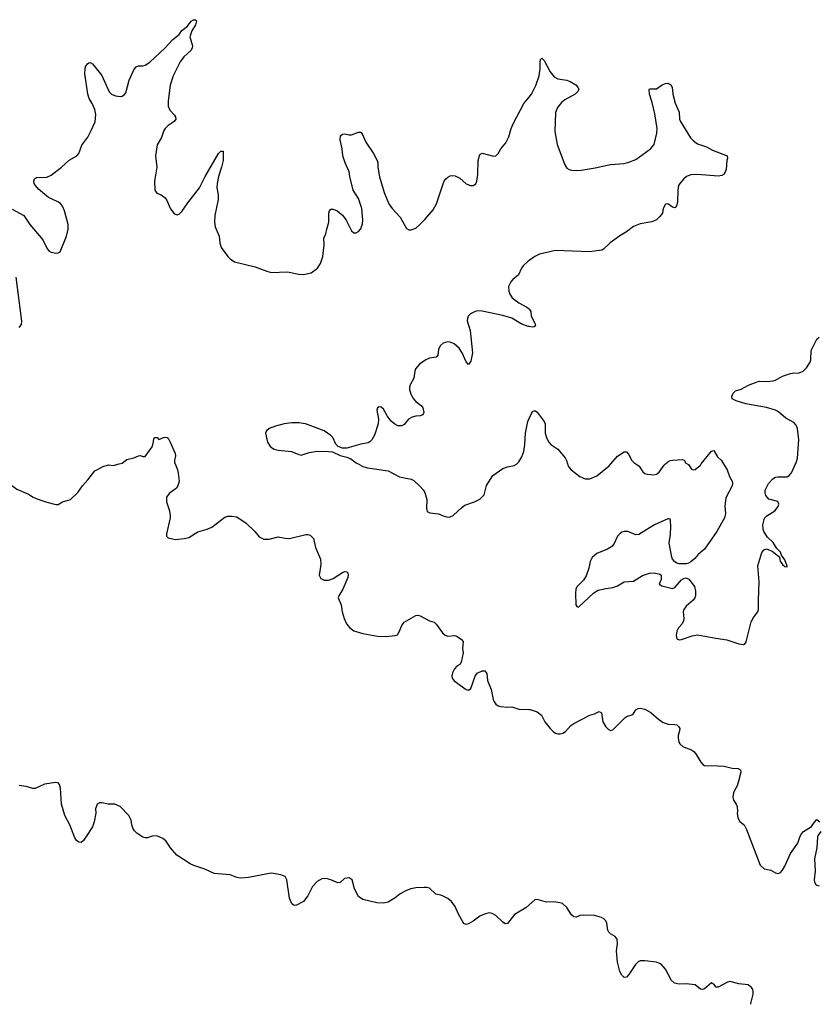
# Model space of a CAD drawing. Header units: inches. Extents: x 1678753 to 1858649, y 384643 to 522370.
# Tile 2 of 91: x 1735555 to 1742523, y 385283 to 393879. Entities that reach past the tile are written whole.
import ezdxf

# ---------------------------------------------------------------- set-up
doc = ezdxf.new("R2010")
doc.units = ezdxf.units.IN
doc.header["$MEASUREMENT"] = 0
for name, color, linetype in [('B7338', 7, 'Continuous'), ('B7339', 7, 'Continuous'), ('B7348', 7, 'Continuous'), ('B7349', 7, 'Continuous')]:
    doc.layers.add(name, color=color, linetype=linetype)

msp = doc.modelspace()

# ---------------------------------------------------------------- linework, layer by layer
at = {"layer": 'B7338', "color": 6}
for points, elevation in [([(1735201, 390000), (1735210.2, 389990), (1735250, 389956.6), (1735330, 389914.2), (1735417.7, 389877.8), (1735462, 389830), (1735530, 389778.8), (1735630, 389736), (1735670.6, 389710.6), (1735713.2, 389693.2), (1735790, 389667.3), (1735870, 389646.8), (1735890, 389646.8), (1735929.4, 389670.6), (1735999, 389690), (1736061.2, 389750), (1736102.7, 389810), (1736150, 389862.8), (1736210, 389941), (1736290, 389981), (1736331.1, 389991.1), (1736370, 389986), (1736423.9, 390000)], 200), ([(1736909.7, 390000), (1736930.3, 389950), (1736938.5, 389918.5), (1736946.2, 389850), (1736935.4, 389810), (1736921.8, 389790), (1736857.9, 389742.1), (1736836.3, 389710), (1736836.8, 389670), (1736861.3, 389590), (1736868.9, 389550), (1736868.8, 389530), (1736834.9, 389390), (1736835.3, 389370), (1736850, 389354), (1736910, 389339.8), (1736990, 389348.7), (1737030, 389358.5), (1737110, 389408.6), (1737190.4, 389429.6), (1737230, 389447), (1737343.7, 389536.3), (1737370, 389543.8), (1737405.6, 389545.6), (1737450, 389538.2), (1737530, 389484.5), (1737605.5, 389410), (1737643, 389363), (1737684.2, 389344.2), (1737730, 389342.6), (1737810, 389362.5), (1737870.8, 389350.8), (1737909.9, 389350.1), (1738050, 389385), (1738070, 389385.3), (1738090, 389378.9), (1738118.7, 389350), (1738135.8, 389270), (1738178.4, 389170), (1738183.2, 389123.2), (1738167, 389030), (1738181.1, 389001.1), (1738210, 388984.5), (1738250, 388984.3), (1738290, 388998.7), (1738370, 389051.6), (1738390, 389060.3), (1738410, 389058), (1738416.4, 389050), (1738421.7, 389030), (1738417.2, 389010), (1738373.1, 388906.9), (1738339.7, 388850), (1738334.7, 388830), (1738359, 388770), (1738368.4, 388710), (1738387, 388650), (1738405.7, 388605.7), (1738434.3, 388570), (1738470, 388544), (1738550, 388520.3), (1738676.8, 388496.8), (1738750, 388494.1), (1738830, 388501.1), (1738851.1, 388508.9), (1738866.7, 388533.3), (1738890, 388590.3), (1738910, 388620.3), (1739010, 388677.4), (1739030, 388678.9), (1739050, 388673.1), (1739130, 388630.5), (1739170, 388618.4), (1739190, 388602.4), (1739245, 388525), (1739266.2, 388506.2), (1739290, 388497.8), (1739350, 388503.1), (1739370, 388498), (1739410, 388468.4), (1739424.2, 388450), (1739419.7, 388390), (1739423.2, 388350), (1739407.5, 388270), (1739393.8, 388250), (1739370, 388234.5), (1739347.9, 388212.1), (1739330, 388176.1), (1739324.8, 388150), (1739328.9, 388128.9), (1739346.3, 388106.3), (1739450, 388030.4), (1739470, 388024.9), (1739490, 388041), (1739530, 388146.8), (1739547.7, 388172.3), (1739590, 388194), (1739614.2, 388194.2), (1739630, 388171.3), (1739637.2, 388110), (1739668.4, 388030), (1739684.8, 387944.8), (1739690.4, 387930), (1739710, 387903.8), (1739730, 387888.5), (1739750, 387882.4), (1739810, 387878), (1739850, 387880.4), (1739910, 387859.6), (1740000, 387857.3)], 200), ([(1738507.2, 390000), (1738550, 389977.7), (1738590, 389966.4), (1738770, 389940.1), (1738870, 389887), (1738970, 389868.7), (1738994.5, 389854.5), (1739045.2, 389805.2), (1739073.9, 389773.9), (1739088.8, 389750), (1739105.8, 389690), (1739104.7, 389610), (1739110, 389585.7), (1739132.3, 389572.3), (1739210, 389564.4), (1739250, 389545.9), (1739290, 389535.3), (1739310, 389537.8), (1739337.3, 389550), (1739416, 389624), (1739439.3, 389640.7), (1739524.2, 389670), (1739570, 389693), (1739606.6, 389730), (1739626.5, 389813.5), (1739682.1, 389897.9), (1739770, 389960.2), (1739810, 389975), (1739870, 389986.3), (1739890, 389998), (1739891.9, 390000)], 300), ([(1740000, 386151.3), (1739970, 386124.8), (1739872, 386068), (1739810, 385988), (1739790, 385986), (1739770, 385999.6), (1739710, 386058), (1739676.1, 386076.1), (1739650, 386080.4), (1739610, 386069.8), (1739570, 386052), (1739510, 386007.2), (1739470, 385985.4), (1739450, 385979.7), (1739430, 385987.6), (1739421.2, 386001.2), (1739382.6, 386070), (1739355.3, 386135.3), (1739321.3, 386181.3), (1739290, 386206.6), (1739250, 386226.6), (1739230, 386236), (1739185.4, 386245.4), (1739130, 386295.1), (1739110, 386302.4), (1739083.5, 386303.5), (1739010, 386299.4), (1738968.2, 386291.8), (1738930, 386277.4), (1738874.3, 386245.7), (1738830, 386211.2), (1738770, 386174), (1738730, 386166), (1738670, 386169.6), (1738550, 386196.2), (1738510, 386224.5), (1738476.3, 386290), (1738455.1, 386370), (1738430, 386387.6), (1738390, 386380.5), (1738350, 386347.3), (1738330, 386343.6), (1738270, 386369.6), (1738230, 386379.6), (1738190, 386377), (1738170, 386367.6), (1738150, 386356.2), (1738110, 386312), (1738070, 386229.4), (1738030, 386180.9), (1737970, 386149.2), (1737950, 386145.2), (1737930, 386161.2), (1737910, 386209), (1737884.5, 386370), (1737870, 386397.2), (1737831.7, 386411.7), (1737750, 386426.3), (1737551.3, 386388.7), (1737483.3, 386383.3), (1737450, 386389.7), (1737390, 386413.3), (1737250, 386424.2), (1737170, 386463.5), (1737074.3, 386494.3), (1737041.2, 386510), (1736925.8, 386585.8), (1736870, 386649), (1736830, 386709.2), (1736804, 386730), (1736750, 386752), (1736710, 386749.4), (1736670, 386737), (1736650, 386736.2), (1736630, 386742), (1736576.9, 386776.9), (1736556.9, 386796.9), (1736541.1, 386821.1), (1736531.6, 386850), (1736527, 386890), (1736506.6, 386930), (1736430, 387009.3), (1736386, 387030), (1736326, 387030), (1736270, 387042), (1736250, 387040.9), (1736230, 387029.2), (1736215.8, 386990), (1736218.5, 386950), (1736204.5, 386875.5), (1736188.4, 386831.6), (1736130, 386738.4), (1736110, 386714), (1736090, 386696), (1736070, 386699.3), (1736050, 386712), (1736035.2, 386735.2), (1735991, 386850), (1735947.3, 386930), (1735920.4, 387030), (1735911.3, 387170), (1735901.7, 387201.7), (1735890, 387216.3), (1735870, 387219.3), (1735770, 387203.4), (1735690, 387167.5), (1735670, 387166.2), (1735610, 387183.9), (1735550, 387194)], 200)]:
    msp.add_lwpolyline(points, dxfattribs=dict(at, elevation=elevation))
at = {"layer": 'B7339', "color": 6}
for points, elevation in [([(1735490, 392224), (1735590, 392168.9), (1735644.2, 392090), (1735756.4, 391956.4), (1735790, 391885.3), (1735810, 391860.9), (1735830, 391848.4), (1735870, 391841.3), (1735890, 391842.3), (1735908.5, 391851.5), (1735963.2, 391990), (1735978.4, 392050), (1735977.8, 392090), (1735946.6, 392210), (1735927.9, 392250), (1735910, 392272.8), (1735888.2, 392288.2), (1735807.1, 392327.1), (1735717.8, 392397.8), (1735691.4, 392430), (1735680.7, 392450), (1735677.8, 392470), (1735683.5, 392490), (1735699.8, 392500.2), (1735790, 392503.7), (1735830, 392522.6), (1735920.7, 392590), (1735986.5, 392653.5), (1736053.1, 392690), (1736070, 392710.4), (1736096, 392784), (1736150, 392854.3), (1736179.4, 392910), (1736212.3, 392987.7), (1736219.6, 393050), (1736210, 393095.3), (1736186.8, 393146.8), (1736160.2, 393190), (1736148.2, 393230), (1736123.9, 393410), (1736124.8, 393450), (1736130, 393470.7), (1736146, 393494), (1736158.3, 393501.7), (1736170, 393506), (1736190, 393494.4), (1736270, 393392), (1736335.4, 393250), (1736356.5, 393230), (1736390, 393214.1), (1736430, 393207.2), (1736450, 393210.9), (1736470, 393225.2), (1736479.4, 393240.6), (1736510.9, 393350), (1736550, 393439.6), (1736570, 393467.8), (1736590, 393476.9), (1736630, 393476.1), (1736650, 393481.2), (1736690, 393506.7), (1736822, 393630), (1736890, 393706.4), (1736946.9, 393750), (1736970, 393783.1), (1737017.3, 393822.8), (1737050, 393867.3), (1737070, 393878), (1737090, 393878.8), (1737097.3, 393870), (1737090, 393834), (1737057.1, 393782.9), (1737039.3, 393730), (1737063.6, 393650), (1737060.3, 393630), (1737047, 393610), (1736986.2, 393553.8), (1736953.3, 393510), (1736893.3, 393390), (1736867.1, 393307.1), (1736850.1, 393170), (1736850, 393124), (1736864.7, 393090), (1736904.8, 393044.8), (1736913.7, 393030), (1736918, 393010), (1736902.6, 392990), (1736850, 392955.9), (1736823.2, 392930), (1736811, 392910), (1736790.9, 392850), (1736755.2, 392784.8), (1736739.6, 392690), (1736750.1, 392590), (1736730.9, 392470), (1736733.8, 392390), (1736750, 392363.6), (1736790, 392349.1), (1736823.6, 392323.6), (1736839.1, 392299.1), (1736870, 392228.7), (1736899, 392190), (1736910, 392181.6), (1736930, 392176.3), (1736950, 392183.7), (1736970, 392203.5), (1737020.6, 392279.4), (1737122.7, 392410), (1737173.4, 392510), (1737290, 392711.7), (1737310, 392730.4), (1737330, 392731.3), (1737329, 392650), (1737316.1, 392590), (1737289.4, 392510.6), (1737277.7, 392450), (1737275.5, 392410), (1737286, 392350), (1737286.3, 392310), (1737257.7, 392170), (1737253.3, 392110), (1737259.9, 392070), (1737296, 391990), (1737301.7, 391930), (1737312.3, 391890), (1737372.1, 391810), (1737391.6, 391790), (1737430, 391763.9), (1737610, 391720.1), (1737710, 391682.1), (1737750, 391673.1), (1737890, 391676.4), (1737990, 391655.7), (1738030, 391655.1), (1738098.3, 391670), (1738151.7, 391710), (1738179.5, 391750), (1738199.9, 391810), (1738212.1, 391910), (1738208.6, 391970), (1738227.2, 392010), (1738233.4, 392050), (1738250.7, 392110), (1738250.9, 392190), (1738256.9, 392210), (1738270, 392225.3), (1738290, 392225.5), (1738324.9, 392210), (1738371.6, 392171.6), (1738402.3, 392130), (1738450, 392036.3), (1738470, 392019.3), (1738490, 392018.4), (1738510, 392028.4), (1738530, 392053.4), (1738544.7, 392095.3), (1738549.8, 392130), (1738538.8, 392230), (1738510, 392317.4), (1738463.2, 392390), (1738433.8, 392510), (1738429.8, 392550), (1738394, 392630), (1738373.3, 392690), (1738369.7, 392750), (1738349.6, 392830), (1738354.8, 392865.2), (1738370, 392879.1), (1738390, 392882.4), (1738430, 392873.4), (1738450, 392874), (1738510, 392896.4), (1738530, 392895.5), (1738542.3, 392882.3), (1738574.2, 392810), (1738640.9, 392710), (1738673.4, 392650), (1738679.5, 392630), (1738680.8, 392590), (1738693, 392507), (1738734, 392370), (1738775.9, 392270), (1738803.7, 392230), (1738874.6, 392154.6), (1738930, 392055.8), (1738950, 392043.8), (1738970, 392043.5), (1739010, 392059.7), (1739045.1, 392090), (1739090, 392133.7), (1739161.1, 392218.9), (1739192.5, 392270), (1739256.1, 392463.9), (1739270, 392485.5), (1739290, 392504.2), (1739310, 392515.4), (1739330, 392518.9), (1739355, 392515), (1739394.9, 392494.9), (1739450, 392445.7), (1739489.4, 392430.6), (1739510, 392430.6), (1739533.3, 392446.7), (1739542.9, 392470), (1739552.1, 392527.9), (1739553.7, 392650), (1739570, 392702.8), (1739590, 392714.9), (1739690, 392688.5), (1739710, 392690.6), (1739730, 392710.6), (1739753, 392750), (1739796.9, 392803.1), (1739824, 392856), (1739843.1, 392930), (1739859.8, 392970), (1739953.6, 393146.4), (1740000, 393203.7)], 300), ([(1740000, 391775.6), (1739992.1, 391770), (1739946.4, 391730), (1739932.7, 391710), (1739908.3, 391651.7), (1739857.1, 391610), (1739839.8, 391590), (1739820.9, 391550), (1739821.6, 391510), (1739830, 391482.8), (1739852.8, 391450), (1739910, 391406.2), (1739980.3, 391370), (1740000, 391353.4)], 300), ([(1735550, 391190.8), (1735570, 391218), (1735573, 391247), (1735524, 391630)], 300), ([(1740000, 391199.2), (1739990, 391200.7), (1739930, 391223.7), (1739850, 391272.9), (1739770, 391295.5), (1739590, 391334.2), (1739550, 391335.8), (1739530, 391331.5), (1739487.6, 391310), (1739468.7, 391290), (1739460.9, 391270), (1739460.1, 391250), (1739485, 391165), (1739505.4, 390970), (1739490, 390896.2), (1739470, 390867), (1739450, 390891.3), (1739415, 390970), (1739390, 391011.1), (1739346.4, 391050), (1739310, 391064.6), (1739290, 391065.2), (1739250, 391053.7), (1739222.8, 391030), (1739210, 390999.5), (1739202.6, 390950), (1739190, 390931.8), (1739130, 390922.3), (1739097.5, 390910), (1739044.1, 390870), (1739008.4, 390830), (1739001, 390810), (1738994.4, 390750), (1738962.6, 390690), (1738956, 390670), (1738956.1, 390650), (1738967.6, 390610), (1738990, 390567.5), (1739010, 390544.3), (1739056.3, 390510), (1739071.4, 390490), (1739079.8, 390450), (1739071, 390429), (1739050, 390421.3), (1739010, 390418.5), (1738978.5, 390410), (1738948.5, 390390), (1738910, 390343.6), (1738890, 390333.1), (1738853.4, 390333.4), (1738826.7, 390346.7), (1738795, 390375), (1738760.5, 390420.5), (1738730, 390478.9), (1738710, 390495.1), (1738690, 390499.6), (1738676.3, 390490), (1738670.4, 390470), (1738684.4, 390390), (1738682, 390350), (1738649.4, 390250.6), (1738627.9, 390212.1), (1738610, 390192.8), (1738595.2, 390184.8), (1738530, 390173.3), (1738410, 390137.2), (1738370, 390139.2), (1738332.7, 390152.7), (1738314, 390174), (1738287, 390230), (1738268.8, 390250), (1738210, 390290.5), (1738047.6, 390350), (1737990, 390360.2), (1737930, 390360.4), (1737862, 390350), (1737786.7, 390330), (1737731.4, 390308.6), (1737706.7, 390290), (1737699.7, 390270), (1737715.5, 390190), (1737742.8, 390150), (1737774.9, 390130), (1737810, 390121.2), (1737927.5, 390107.5), (1737990, 390081.6), (1738010, 390077.6), (1738080.6, 390099.4), (1738150, 390112.2), (1738250.3, 390110.3), (1738285.1, 390105.1), (1738350, 390073.4), (1738410, 390058), (1738443.8, 390043.8), (1738490, 390008.9), (1738507.2, 390000)], 300), ([(1739891.9, 390000), (1739910, 390018.7), (1739937.3, 390062.7), (1739954, 390110), (1739963.7, 390170), (1739968.2, 390270), (1739987.1, 390370), (1740000, 390396.8)], 300), ([(1736423.9, 390000), (1736450, 390006.8), (1736490, 390038.8), (1736550, 390054.8), (1736590, 390070.8), (1736610, 390073), (1736630, 390066.4), (1736650, 390066), (1736709.4, 390150), (1736720.2, 390179.8), (1736723.7, 390216.3), (1736730, 390232), (1736754, 390230), (1736770, 390214), (1736809.1, 390230.9), (1736830, 390234.8), (1736842, 390230), (1736850, 390224.7), (1736868, 390190), (1736911.7, 390090), (1736913.1, 390070), (1736904, 390030), (1736905.5, 390010), (1736909.7, 390000)], 200)]:
    msp.add_lwpolyline(points, dxfattribs=dict(at, elevation=elevation))
at = {"layer": 'B7348', "color": 6}
for points, elevation in [([(1740334.5, 390000), (1740337.5, 389990), (1740348.5, 389970), (1740367.2, 389950), (1740441.8, 389890), (1740490, 389871.5), (1740530, 389870.2), (1740590, 389897.5), (1740697.2, 389982.8), (1740711.8, 390000)], 300), ([(1741696.2, 390000), (1741727.3, 389950), (1741746.8, 389890), (1741771, 389850), (1741774.8, 389830), (1741770.7, 389810), (1741715.5, 389704.5), (1741708.8, 389631.2), (1741712.8, 389567.2), (1741704, 389530), (1741637.1, 389410), (1741530, 389257), (1741473.4, 389210), (1741445.1, 389174.9), (1741410, 389144.5), (1741390, 389134.5), (1741370, 389129.6), (1741310, 389129.6), (1741290, 389134.7), (1741267.4, 389147.4), (1741249.8, 389169.8), (1741245.2, 389185.2), (1741221.7, 389310), (1741232.7, 389387.3), (1741234.8, 389450), (1741233, 389510), (1741230, 389517.2), (1741220.2, 389520.2), (1741210, 389522), (1741092.4, 389470), (1740956, 389384), (1740930, 389382), (1740862, 389410), (1740830, 389410.7), (1740810, 389404.5), (1740790, 389390.9), (1740772.3, 389370), (1740738.8, 389301.2), (1740721, 389279), (1740684.7, 389255.3), (1740590, 389218.5), (1740550, 389182.9), (1740532.2, 389147.8), (1740519.8, 389090), (1740497.1, 389022.9), (1740474.3, 388985.7), (1740417.5, 388930), (1740406.4, 388910), (1740403, 388870), (1740407.7, 388770), (1740415.2, 388755.2), (1740430, 388748.5), (1740565.6, 388874.4), (1740602.5, 388897.5), (1740670, 388913.7), (1740730, 388920.2), (1740770, 388936.5), (1740830, 388970.2), (1740910, 388977.1), (1740990, 389025), (1741050, 389046), (1741090, 389048.9), (1741139, 389039), (1741150.7, 389030), (1741153, 389010), (1741150.5, 388990), (1741134.8, 388950), (1741156.4, 388936.4), (1741250, 388912.9), (1741270, 388920.3), (1741330, 388987.4), (1741350, 389001.3), (1741370, 389006), (1741394.3, 388994.3), (1741442, 388930), (1741450.3, 388890), (1741450.3, 388850), (1741444.6, 388830), (1741430.3, 388810), (1741370, 388759.7), (1741349.4, 388730), (1741344.8, 388710), (1741350.2, 388650), (1741347.8, 388630), (1741335.4, 388604.6), (1741304.1, 388570), (1741290, 388540.7), (1741283.1, 388503.1), (1741290, 388474), (1741310, 388464.6), (1741330, 388466.5), (1741421.1, 388498.9), (1741470, 388509.5), (1741630, 388478.3), (1741724.7, 388464.7), (1741830, 388428.7), (1741870, 388425), (1741886.1, 388433.9), (1741893.6, 388446.4), (1741937.2, 388622.8), (1741959, 388661), (1741995.2, 388710), (1742002.2, 388730), (1741999.8, 388810), (1742006.4, 388970), (1741994.7, 389110), (1742030, 389226), (1742050, 389251), (1742070, 389258.8), (1742119, 389239), (1742174.8, 389194.8), (1742183.5, 389183.5), (1742191.3, 389150), (1742210, 389121), (1742230, 389106), (1742250, 389102), (1742252.3, 389107.7), (1742230, 389162), (1742202.7, 389202.7), (1742191.8, 389230), (1742162.4, 389262.4), (1742130, 389314.5), (1742081, 389361), (1742046.6, 389410), (1742041.1, 389430), (1742039.7, 389470), (1742054.2, 389525.8), (1742073.7, 389546.3), (1742142.7, 389590), (1742173.2, 389630), (1742177.2, 389650), (1742170, 389673.2), (1742090, 389693.2), (1742066, 389726), (1742059.5, 389750), (1742060.7, 389770), (1742089.5, 389830), (1742126.6, 389870), (1742150, 389883.7), (1742170, 389888.9), (1742250, 389889.1), (1742270, 389898.9), (1742290, 389922.6), (1742325.2, 390000)], 300), ([(1740930.5, 390000), (1740960.1, 389980.1), (1740991.8, 389930), (1741010, 389917.6), (1741034, 389910), (1741084.2, 389904.2), (1741110.4, 389909.6), (1741133, 389927.1), (1741178, 389990), (1741188.9, 390000)], 300), ([(1741380.6, 390000), (1741390, 389994), (1741416.1, 389956.1), (1741430, 389948.7), (1741450, 389950.4), (1741494, 389990), (1741501.9, 390000)], 300), ([(1740000, 387857.3), (1740010, 387857), (1740070, 387835.3), (1740107, 387807), (1740136, 387750), (1740182, 387690), (1740210, 387663.9), (1740230, 387651.2), (1740250, 387645.2), (1740270, 387643.8), (1740295.1, 387650), (1740316.2, 387663.8), (1740364.1, 387715.9), (1740390, 387734.6), (1740530, 387806), (1740570, 387817.6), (1740610, 387839.1), (1740630, 387826), (1740644.2, 387750), (1740670, 387704), (1740690, 387684), (1740710, 387674), (1740730, 387678), (1740835.5, 387784.5), (1740850, 387795.5), (1740894.5, 387810), (1740910, 387821.3), (1740930, 387852.4), (1740950, 387864.2), (1740970, 387868.9), (1741010, 387860.2), (1741063.1, 387830), (1741130, 387771.3), (1741170, 387744.3), (1741212.1, 387727.9), (1741270, 387726.5), (1741290, 387721.1), (1741306.1, 387706.1), (1741313.8, 387690), (1741312.7, 387670), (1741301.5, 387630), (1741301.5, 387610), (1741307.2, 387570), (1741315.4, 387555.4), (1741342.8, 387530), (1741410, 387506), (1741435.5, 387490), (1741454, 387470), (1741498, 387398), (1741516.4, 387376.4), (1741530, 387368), (1741550, 387364.4), (1741590, 387367), (1741702, 387362), (1741770, 387344), (1741822.5, 387342.5), (1741842.8, 387330), (1741847.3, 387310), (1741828, 387230), (1741816.3, 387190), (1741790.6, 387150), (1741783, 387130), (1741777.3, 387090), (1741784.1, 387064.1), (1741806.8, 387030), (1741814, 387010), (1741818.8, 386970), (1741814.8, 386950), (1741821, 386910), (1741838.8, 386878.8), (1741876, 386850), (1741897.3, 386810), (1742016.9, 386496.9), (1742050, 386464.7), (1742110, 386454.8), (1742150, 386430.6), (1742170, 386424.9), (1742189.5, 386430.5), (1742210, 386454), (1742230, 386487.7), (1742280.2, 386599.8), (1742344.7, 386690), (1742364.3, 386750), (1742375.9, 386770), (1742394.8, 386790), (1742464.9, 386835.1), (1742490, 386873.4), (1742510, 386894.8), (1742535.2, 386875.2)], 200), ([(1742543.8, 386790), (1742520.6, 386759.4), (1742515.1, 386744.9), (1742510.2, 386650), (1742491.3, 386551.3), (1742494.4, 386445.6), (1742486.4, 386370), (1742488.4, 386350), (1742502, 386330), (1742510, 386322), (1742530, 386317.3)], 200), ([(1741935.6, 385282.6), (1741933, 385290), (1741953.3, 385370), (1741954.9, 385394.9), (1741951.3, 385411.3), (1741939.3, 385430), (1741910, 385452.3), (1741830, 385462.7), (1741750, 385480.7), (1741730, 385474.5), (1741650, 385431.8), (1741632.1, 385432.1), (1741610, 385459.3), (1741590, 385469.3), (1741530, 385417.6), (1741510, 385411.8), (1741494.2, 385414.2), (1741450, 385452), (1741370, 385461.7), (1741310, 385459.1), (1741268.4, 385468.4), (1741243.1, 385490), (1741190.9, 385590), (1741152.6, 385632.6), (1741110, 385651.6), (1741010, 385661.5), (1740970, 385661.4), (1740950, 385652.4), (1740929.1, 385630), (1740870, 385542.4), (1740850, 385520.7), (1740830, 385518), (1740810, 385538), (1740790, 385569.4), (1740769.8, 385650), (1740763.1, 385750), (1740771.6, 385810), (1740768.7, 385850), (1740750, 385875.6), (1740710, 385897.2), (1740693.8, 385913.8), (1740687.2, 385930), (1740678.2, 385990), (1740669.8, 386010), (1740650.8, 386030), (1740630, 386041.5), (1740570, 386057.3), (1740470, 386060.7), (1740443.4, 386056.6), (1740410, 386044.4), (1740390, 386045.4), (1740370, 386063), (1740329, 386129), (1740290, 386161.3), (1740268.6, 386168.6), (1740215.8, 386175.8), (1740150, 386173.3), (1740070, 386198.7), (1740050, 386195.3), (1740000, 386151.3)], 200)]:
    msp.add_lwpolyline(points, dxfattribs=dict(at, elevation=elevation))
at = {"layer": 'B7349', "color": 6, "elevation": 300}
for points in [[(1740000, 393203.7), (1740021.4, 393230), (1740057.1, 393302.9), (1740086.8, 393390), (1740096, 393450), (1740094.7, 393510), (1740099.5, 393530), (1740110, 393542), (1740130, 393521.6), (1740183, 393423), (1740219.5, 393379.5), (1740250, 393362.3), (1740330, 393350.1), (1740358.8, 393338.8), (1740407, 393310), (1740424.9, 393290), (1740433, 393270), (1740423, 393250), (1740400.4, 393230), (1740310, 393178), (1740283, 393157), (1740246.8, 393113.2), (1740230.5, 393069.5), (1740222.8, 392902.8), (1740245.2, 392790), (1740310.6, 392610.5), (1740330, 392583.8), (1740350, 392570.2), (1740370, 392564.4), (1740410, 392562.1), (1740453.6, 392566.4), (1740575.3, 392584.7), (1740710, 392615.2), (1740830, 392624.2), (1740870, 392633.6), (1740930, 392658.3), (1741059.8, 392750), (1741090.5, 392790), (1741113, 392887), (1741116.7, 392930), (1741097.2, 393057.2), (1741074.6, 393154.6), (1741049.7, 393230), (1741046.6, 393270), (1741050, 393274.8), (1741063.7, 393276.3), (1741110, 393276), (1741162, 393310), (1741190, 393322), (1741210, 393324), (1741236, 393310), (1741247.3, 393290), (1741254.4, 393230), (1741275.2, 393150), (1741308.4, 393070), (1741313, 393010), (1741319.4, 392990), (1741407.7, 392847.7), (1741430, 392822.8), (1741470, 392795.8), (1741546.7, 392770), (1741600.7, 392740.7), (1741726.8, 392690), (1741730.6, 392670), (1741724.9, 392650), (1741719.3, 392570), (1741702.8, 392530), (1741682, 392518), (1741650, 392511.8), (1741470, 392526.3), (1741410, 392524.4), (1741373.4, 392510), (1741348.7, 392490), (1741315.2, 392450), (1741304.3, 392430), (1741296.3, 392390), (1741293.4, 392286.6), (1741285.7, 392254.3), (1741277.2, 392242.8), (1741270, 392237), (1741250, 392242.9), (1741210, 392269.7), (1741190, 392267.8), (1741170.3, 392230), (1741163.2, 392190), (1741140, 392160), (1741110, 392132.9), (1741070, 392113.7), (1740970, 392097.2), (1740910, 392072.7), (1740850, 392027.3), (1740790, 391992.8), (1740706.5, 391930), (1740650, 391875.5), (1740633.3, 391866.7), (1740527.9, 391852.1), (1740230, 391864.1), (1740090, 391831.2), (1740050, 391810.8), (1740000, 391775.6)], [(1740000, 391353.4), (1740004, 391350), (1740014, 391330), (1740017.8, 391290), (1740049.1, 391230), (1740054.1, 391205.9), (1740042.9, 391197.1), (1740030, 391194.7), (1740000, 391199.2)], [(1742325.2, 390000), (1742330, 390010.5), (1742340.6, 390050), (1742351.7, 390210), (1742341.2, 390310), (1742330, 390338.7), (1742310, 390361.3), (1742240.4, 390400.4), (1742175.6, 390455.5), (1742150, 390469.7), (1742070, 390493.5), (1741890, 390524.4), (1741806, 390550), (1741772.7, 390570), (1741769.5, 390590.5), (1741780.7, 390619.3), (1741800.1, 390639.9), (1741850, 390653.7), (1741912.5, 390687.5), (1741990, 390718.3), (1742010, 390722.8), (1742070, 390721.3), (1742130, 390727.1), (1742150, 390732.9), (1742210, 390767.2), (1742279, 390790), (1742310, 390795.3), (1742350, 390793.6), (1742390, 390809), (1742421.2, 390838.8), (1742452.4, 390890), (1742458.2, 390910), (1742461.6, 390990), (1742510, 391090.8), (1742530, 391106.8)], [(1740000, 390396.8), (1740030, 390459.1), (1740050, 390465.5), (1740070, 390453), (1740130.3, 390370), (1740138.5, 390350), (1740140.1, 390270), (1740150.8, 390230), (1740170, 390192.4), (1740190, 390171), (1740249.6, 390129.6), (1740313.1, 390053.1), (1740325.6, 390030), (1740334.5, 390000)], [(1740711.8, 390000), (1740770, 390068.8), (1740830, 390106.7), (1740850, 390106), (1740866, 390086), (1740894.9, 390030), (1740912.2, 390012.2), (1740930.5, 390000)], [(1741501.9, 390000), (1741590, 390110.8), (1741610, 390118.8), (1741643.4, 390063.4), (1741674.6, 390034.6), (1741696.2, 390000)], [(1741188.9, 390000), (1741210, 390019.5), (1741230, 390030.4), (1741250, 390034.4), (1741338.5, 390038.6), (1741351.9, 390031.9), (1741368, 390008), (1741380.6, 390000)]]:
    msp.add_lwpolyline(points, dxfattribs=at)

doc.saveas('drawing.dxf')
